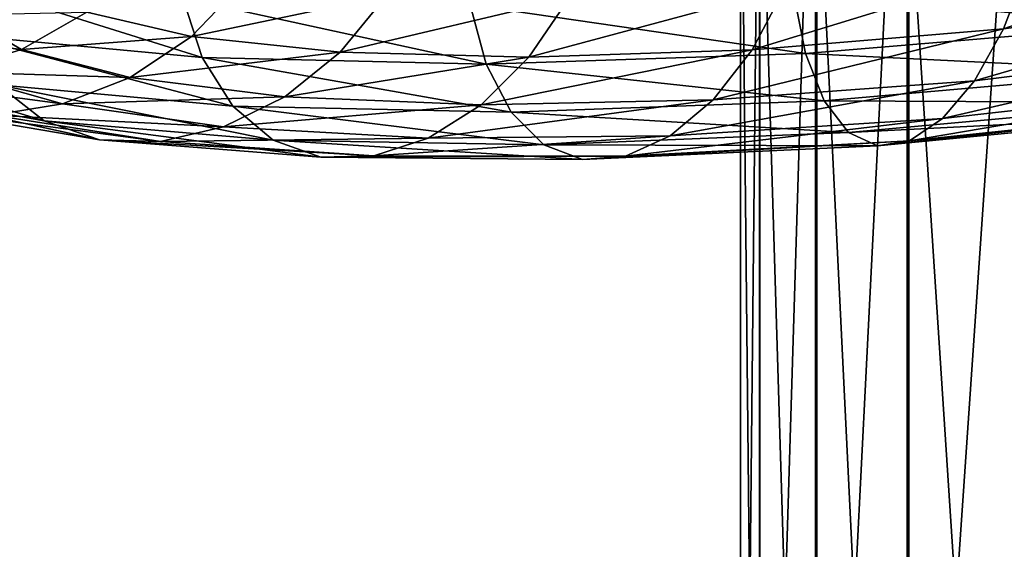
# Model space of a CAD drawing. Header units: metres. Extents: x -80 to 80, y -455 to 95.
# Tile 244 of 256: x -14.68 to -6.24, y -263.81 to -259.27. Entities that reach past the tile are written whole.
import ezdxf

# ---------------------------------------------------------------- set-up
doc = ezdxf.new("R2010")
doc.units = ezdxf.units.M
doc.layers.add('solid_501010_k_02', color=7, linetype='CONTINUOUS')
doc.layers.add('solid_501010_k_02_01', color=7, linetype='CONTINUOUS')

msp = doc.modelspace()

# ---------------------------------------------------------------- linework, layer by layer
at = {"layer": 'solid_501010_k_02'}
for points in [[(-7.856166, -255.745605, 1126.815308), (-8.338623, -271.45636, 1122.603027), (-8.338623, -256.208252, 1128.343994)], [(-7.856166, -255.745605, 1126.815308), (-7.856166, -270.871399, 1121.116699), (-8.338623, -271.45636, 1122.603027)], [(-8.338623, -256.208252, 1128.343994), (-8.499992, -272.064575, 1124.148315), (-8.499992, -256.689331, 1129.933472)], [(-8.338623, -256.208252, 1128.343994), (-8.338623, -271.45636, 1122.603027), (-8.499992, -272.064575, 1124.148315)], [(-8.499992, -256.689331, 1129.933472), (-8.33406, -272.672607, 1125.693237), (-8.33406, -257.170227, 1131.522461)], [(-8.499992, -256.689331, 1129.933472), (-8.499992, -272.064575, 1124.148315), (-8.33406, -272.672607, 1125.693237)], [(-15.364645, -258.884674, 1142.19458), (-15.170803, -259.399628, 1141.87439), (-13.113878, -259.590607, 1144.346069)], [(-13.281438, -259.078033, 1144.696045), (-15.364645, -258.884674, 1142.19458), (-13.113878, -259.590607, 1144.346069)], [(-13.207197, -259.409637, 1137.153809), (-14.103792, -259.202026, 1134.768555), (-12.765982, -258.949402, 1137.085327)], [(-13.207197, -259.409637, 1137.153809), (-12.765982, -258.949402, 1137.085327), (-11.533604, -259.057251, 1139.231689)], [(-10.314402, -259.587616, 1141.350586), (-9.969826, -259.077148, 1141.154541), (-8.120542, -258.994751, 1142.804688)], [(-8.401203, -259.524567, 1143.051514), (-10.314402, -259.587616, 1141.350586), (-8.120542, -258.994751, 1142.804688)], [(-13.281438, -259.078033, 1144.696045), (-13.113878, -259.590607, 1144.346069), (-10.68141, -259.648132, 1146.459229)], [(-10.817889, -259.137238, 1146.834106), (-13.281438, -259.078033, 1144.696045), (-10.68141, -259.648132, 1146.459229)], [(-11.932226, -259.544342, 1139.367676), (-13.207197, -259.409637, 1137.153809), (-11.533604, -259.057251, 1139.231689)], [(-11.932226, -259.544342, 1139.367676), (-11.533604, -259.057251, 1139.231689), (-9.969826, -259.077148, 1141.154541)], [(-10.314402, -259.587616, 1141.350586), (-11.932226, -259.544342, 1139.367676), (-9.969826, -259.077148, 1141.154541)], [(-14.66495, -259.520538, 1134.830322), (-15.176053, -259.225098, 1132.244995), (-14.103792, -259.202026, 1134.768555)], [(-14.66495, -259.520538, 1134.830322), (-14.103792, -259.202026, 1134.768555), (-13.207197, -259.409637, 1137.153809)], [(-15.817042, -259.379852, 1132.268066), (-15.176053, -259.225098, 1132.244995), (-14.66495, -259.520538, 1134.830322)], [(-15.284353, -259.712433, 1134.954346), (-15.817042, -259.379852, 1132.268066), (-14.66495, -259.520538, 1134.830322)], [(-15.170803, -259.399628, 1141.87439), (-14.866781, -259.824738, 1141.49939), (-12.851077, -260.007019, 1143.924927)], [(-13.113878, -259.590607, 1144.346069), (-15.170803, -259.399628, 1141.87439), (-12.851077, -260.007019, 1143.924927)], [(-13.732682, -259.761322, 1137.302734), (-14.66495, -259.520538, 1134.830322), (-13.207197, -259.409637, 1137.153809)], [(-13.732682, -259.761322, 1137.302734), (-13.207197, -259.409637, 1137.153809), (-11.932226, -259.544342, 1139.367676)], [(-16.455313, -259.529236, 1138.786377), (-16.015135, -259.853546, 1138.447632), (-14.469096, -260.131958, 1141.092529)], [(-14.866781, -259.824738, 1141.49939), (-16.455313, -259.529236, 1138.786377), (-14.469096, -260.131958, 1141.092529)], [(-15.284353, -259.712433, 1134.954346), (-14.66495, -259.520538, 1134.830322), (-13.732682, -259.761322, 1137.302734)], [(-12.406982, -259.926086, 1139.597046), (-13.732682, -259.761322, 1137.302734), (-11.932226, -259.544342, 1139.367676)], [(-12.406982, -259.926086, 1139.597046), (-11.932226, -259.544342, 1139.367676), (-10.314402, -259.587616, 1141.350586)], [(-10.724789, -259.995483, 1141.651367), (-10.314402, -259.587616, 1141.350586), (-8.401203, -259.524567, 1143.051514)], [(-8.735468, -259.953888, 1143.41272), (-10.724789, -259.995483, 1141.651367), (-8.401203, -259.524567, 1143.051514)], [(-13.113878, -259.590607, 1144.346069), (-12.851077, -260.007019, 1143.924927), (-10.467355, -260.057648, 1145.999146)], [(-10.68141, -259.648132, 1146.459229), (-13.113878, -259.590607, 1144.346069), (-10.467355, -260.057648, 1145.999146)], [(-10.724789, -259.995483, 1141.651367), (-12.406982, -259.926086, 1139.597046), (-10.314402, -259.587616, 1141.350586)], [(-15.923066, -259.773499, 1135.130249), (-15.284353, -259.712433, 1134.954346), (-14.312708, -259.987976, 1137.522949)], [(-14.312708, -259.987976, 1137.522949), (-15.284353, -259.712433, 1134.954346), (-13.732682, -259.761322, 1137.302734)], [(-14.910817, -260.08316, 1137.79834), (-15.923066, -259.773499, 1135.130249), (-14.312708, -259.987976, 1137.522949)], [(-14.312708, -259.987976, 1137.522949), (-13.732682, -259.761322, 1137.302734), (-12.406982, -259.926086, 1139.597046)], [(-16.015135, -259.853546, 1138.447632), (-15.490442, -260.040405, 1138.112305), (-13.995055, -260.295502, 1140.676147)], [(-14.469096, -260.131958, 1141.092529), (-16.015135, -259.853546, 1138.447632), (-13.995055, -260.295502, 1140.676147)], [(-14.866781, -259.824738, 1141.49939), (-14.469096, -260.131958, 1141.092529), (-12.507312, -260.299622, 1143.457642)], [(-12.851077, -260.007019, 1143.924927), (-14.866781, -259.824738, 1141.49939), (-12.507312, -260.299622, 1143.457642)], [(-12.931015, -260.184174, 1139.906128), (-14.312708, -259.987976, 1137.522949), (-12.406982, -259.926086, 1139.597046)], [(-12.931015, -260.184174, 1139.906128), (-12.406982, -259.926086, 1139.597046), (-10.724789, -259.995483, 1141.651367)], [(-11.177771, -260.280853, 1142.039307), (-10.724789, -259.995483, 1141.651367), (-8.735468, -259.953888, 1143.41272)], [(-9.104427, -260.261658, 1143.86731), (-11.177771, -260.280853, 1142.039307), (-8.735468, -259.953888, 1143.41272)], [(-15.490442, -260.040405, 1138.112305), (-14.910817, -260.08316, 1137.79834), (-13.471385, -260.31015, 1140.273193)], [(-13.995055, -260.295502, 1140.676147), (-15.490442, -260.040405, 1138.112305), (-13.471385, -260.31015, 1140.273193)], [(-14.910817, -260.08316, 1137.79834), (-14.312708, -259.987976, 1137.522949), (-12.931015, -260.184174, 1139.906128)], [(-11.177771, -260.280853, 1142.039307), (-12.931015, -260.184174, 1139.906128), (-10.724789, -259.995483, 1141.651367)], [(-12.851077, -260.007019, 1143.924927), (-12.507312, -260.299622, 1143.457642), (-10.187354, -260.338409, 1145.481201)], [(-10.467355, -260.057648, 1145.999146), (-12.851077, -260.007019, 1143.924927), (-10.187354, -260.338409, 1145.481201)], [(-13.471385, -260.31015, 1140.273193), (-14.910817, -260.08316, 1137.79834), (-12.931015, -260.184174, 1139.906128)], [(-14.469096, -260.131958, 1141.092529), (-13.995055, -260.295502, 1140.676147), (-12.097544, -260.443085, 1142.969727)], [(-12.507312, -260.299622, 1143.457642), (-14.469096, -260.131958, 1141.092529), (-12.097544, -260.443085, 1142.969727)], [(-13.471385, -260.31015, 1140.273193), (-12.931015, -260.184174, 1139.906128), (-11.177771, -260.280853, 1142.039307)], [(-13.995055, -260.295502, 1140.676147), (-13.471385, -260.31015, 1140.273193), (-11.644876, -260.433472, 1142.487793)], [(-12.097544, -260.443085, 1142.969727), (-13.995055, -260.295502, 1140.676147), (-11.644876, -260.433472, 1142.487793)], [(-11.644876, -260.433472, 1142.487793), (-13.471385, -260.31015, 1140.273193), (-11.177771, -260.280853, 1142.039307)], [(-12.507312, -260.299622, 1143.457642), (-12.097544, -260.443085, 1142.969727), (-9.853593, -260.465546, 1144.932983)], [(-10.187354, -260.338409, 1145.481201), (-12.507312, -260.299622, 1143.457642), (-9.853593, -260.465546, 1144.932983)], [(-11.644876, -260.433472, 1142.487793), (-11.177771, -260.280853, 1142.039307), (-9.104427, -260.261658, 1143.86731)], [(-9.484889, -260.436127, 1144.384521), (-11.644876, -260.433472, 1142.487793), (-9.104427, -260.261658, 1143.86731)], [(-12.097544, -260.443085, 1142.969727), (-11.644876, -260.433472, 1142.487793), (-9.484889, -260.436127, 1144.384521)], [(-9.853593, -260.465546, 1144.932983), (-12.097544, -260.443085, 1142.969727), (-9.484889, -260.436127, 1144.384521)]]:
    msp.add_3dface(points, dxfattribs=at)
at = {"layer": 'solid_501010_k_02_01'}
for points in [[(-6.013947, -254.945328, 1124.171143), (-7.071198, -270.332214, 1119.746826), (-7.071198, -255.319153, 1125.40625)], [(-6.013947, -254.945328, 1124.171143), (-6.013947, -269.859589, 1118.545898), (-7.071198, -270.332214, 1119.746826)], [(-7.071198, -255.319153, 1125.40625), (-7.856166, -270.871399, 1121.116699), (-7.856166, -255.745605, 1126.815308)], [(-7.071198, -255.319153, 1125.40625), (-7.071198, -270.332214, 1119.746826), (-7.856166, -270.871399, 1121.116699)], [(-8.33406, -257.170227, 1131.522461), (-7.847216, -273.25708, 1127.178101), (-7.847216, -257.632507, 1133.049805)], [(-8.33406, -257.170227, 1131.522461), (-8.33406, -272.672607, 1125.693237), (-7.847216, -273.25708, 1127.178101)], [(-7.847216, -257.632507, 1133.049805), (-7.058206, -273.795471, 1128.546021), (-7.058206, -258.058319, 1134.456787)], [(-7.847216, -257.632507, 1133.049805), (-7.847216, -273.25708, 1127.178101), (-7.058206, -273.795471, 1128.546021)], [(-7.058206, -258.058319, 1134.456787), (-5.997412, -274.267029, 1129.744141), (-5.997412, -258.431305, 1135.689087)], [(-7.058206, -258.058319, 1134.456787), (-7.058206, -273.795471, 1128.546021), (-5.997412, -274.267029, 1129.744141)], [(-6.246562, -259.342743, 1144.425293), (-6.037882, -258.798187, 1144.138184), (-3.782288, -258.479645, 1145.122192)], [(-3.913011, -259.033997, 1145.437622), (-6.246562, -259.342743, 1144.425293), (-3.782288, -258.479645, 1145.122192)], [(-5.038626, -258.796417, 1149.799927), (-8.043446, -259.046783, 1148.550049), (-4.975059, -259.306091, 1149.393066)], [(-8.401203, -259.524567, 1143.051514), (-8.120542, -258.994751, 1142.804688), (-6.037882, -258.798187, 1144.138184)], [(-6.246562, -259.342743, 1144.425293), (-8.401203, -259.524567, 1143.051514), (-6.037882, -258.798187, 1144.138184)], [(-8.043446, -259.046783, 1148.550049), (-10.817889, -259.137238, 1146.834106), (-7.941969, -259.556671, 1148.156006)], [(-8.043446, -259.046783, 1148.550049), (-7.941969, -259.556671, 1148.156006), (-4.975059, -259.306091, 1149.393066)], [(-6.495099, -259.788391, 1144.834229), (-6.246562, -259.342743, 1144.425293), (-3.913011, -259.033997, 1145.437622)], [(-4.068701, -259.490417, 1145.880005), (-6.495099, -259.788391, 1144.834229), (-3.913011, -259.033997, 1145.437622)], [(-10.817889, -259.137238, 1146.834106), (-10.68141, -259.648132, 1146.459229), (-7.941969, -259.556671, 1148.156006)], [(-8.735468, -259.953888, 1143.41272), (-8.401203, -259.524567, 1143.051514), (-6.246562, -259.342743, 1144.425293)], [(-6.495099, -259.788391, 1144.834229), (-8.735468, -259.953888, 1143.41272), (-6.246562, -259.342743, 1144.425293)], [(-4.975059, -259.306091, 1149.393066), (-7.941969, -259.556671, 1148.156006), (-4.875359, -259.707794, 1148.882324)], [(-6.769433, -260.113098, 1145.341187), (-6.495099, -259.788391, 1144.834229), (-4.068701, -259.490417, 1145.880005)], [(-4.240551, -259.826233, 1146.423828), (-6.769433, -260.113098, 1145.341187), (-4.068701, -259.490417, 1145.880005)], [(-7.941969, -259.556671, 1148.156006), (-10.68141, -259.648132, 1146.459229), (-7.782813, -259.961273, 1147.665771)], [(-7.941969, -259.556671, 1148.156006), (-7.782813, -259.961273, 1147.665771), (-4.875359, -259.707794, 1148.882324)], [(-10.68141, -259.648132, 1146.459229), (-10.467355, -260.057648, 1145.999146), (-7.782813, -259.961273, 1147.665771)], [(-4.875359, -259.707794, 1148.882324), (-7.782813, -259.961273, 1147.665771), (-4.744943, -259.974518, 1148.297607)], [(-9.104427, -260.261658, 1143.86731), (-8.735468, -259.953888, 1143.41272), (-6.495099, -259.788391, 1144.834229)], [(-6.769433, -260.113098, 1145.341187), (-9.104427, -260.261658, 1143.86731), (-6.495099, -259.788391, 1144.834229)], [(-7.052318, -260.304016, 1145.912354), (-6.769433, -260.113098, 1145.341187), (-4.240551, -259.826233, 1146.423828)], [(-4.417758, -260.027863, 1147.032471), (-7.052318, -260.304016, 1145.912354), (-4.240551, -259.826233, 1146.423828)], [(-7.782813, -259.961273, 1147.665771), (-10.467355, -260.057648, 1145.999146), (-7.574623, -260.233337, 1147.108398)], [(-7.782813, -259.961273, 1147.665771), (-7.574623, -260.233337, 1147.108398), (-4.744943, -259.974518, 1148.297607)], [(-4.744943, -259.974518, 1148.297607), (-7.574623, -260.233337, 1147.108398), (-4.589488, -260.081726, 1147.669434)], [(-10.467355, -260.057648, 1145.999146), (-10.187354, -260.338409, 1145.481201), (-7.574623, -260.233337, 1147.108398)], [(-7.326461, -260.348297, 1146.512939), (-7.052318, -260.304016, 1145.912354), (-4.417758, -260.027863, 1147.032471)], [(-4.589488, -260.081726, 1147.669434), (-7.326461, -260.348297, 1146.512939), (-4.417758, -260.027863, 1147.032471)], [(-9.484889, -260.436127, 1144.384521), (-9.104427, -260.261658, 1143.86731), (-6.769433, -260.113098, 1145.341187)], [(-7.052318, -260.304016, 1145.912354), (-9.484889, -260.436127, 1144.384521), (-6.769433, -260.113098, 1145.341187)], [(-7.574623, -260.233337, 1147.108398), (-7.326461, -260.348297, 1146.512939), (-4.589488, -260.081726, 1147.669434)], [(-7.574623, -260.233337, 1147.108398), (-10.187354, -260.338409, 1145.481201), (-7.326461, -260.348297, 1146.512939)], [(-9.853593, -260.465546, 1144.932983), (-9.484889, -260.436127, 1144.384521), (-7.052318, -260.304016, 1145.912354)], [(-7.326461, -260.348297, 1146.512939), (-9.853593, -260.465546, 1144.932983), (-7.052318, -260.304016, 1145.912354)], [(-10.187354, -260.338409, 1145.481201), (-9.853593, -260.465546, 1144.932983), (-7.326461, -260.348297, 1146.512939)]]:
    msp.add_3dface(points, dxfattribs=at)

doc.saveas('drawing.dxf')
